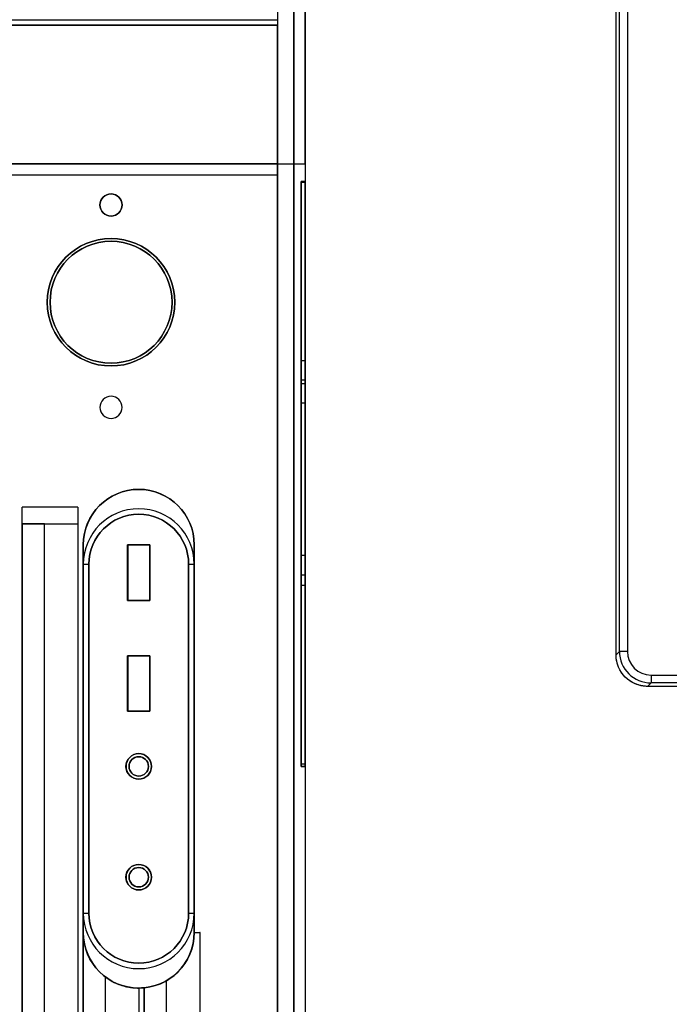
# Model space of a CAD drawing. Header units: centimetres. Extents: x 74448 to 96987, y -37016 to -10817.
# Tile 65 of 174: x 80516 to 80595, y -34729 to -34609. Entities that reach past the tile are written whole.
import ezdxf

# ---------------------------------------------------------------- set-up
doc = ezdxf.new("R2010")
doc.units = ezdxf.units.CM
doc.header["$LTSCALE"] = 0.02
doc.layers.get('0').update_dxf_attribs({"color": 8, "lineweight": 13})
doc.layers.add('INTEGRACJA', color=7, linetype='Continuous')

# ---------------------------------------------------------------- blocks, each defined once
blk = doc.blocks.new('AAT_LCD')
at = {"linetype": 'Continuous'}
for p, q in [((0, 294.39, -1912.28), (0, 1388.94, -1912.28)), ((0, 294.42, -1912.28), (0, 1388.9, -1912.28)), ((2.33, 296.75, -1912.28), (2.33, 1386.57, -1912.28)), ((7.72, 1386.57, -1912.28), (7.72, 296.75, -1912.28)), ((0, 294.42, -1912.28), (2.33, 296.75, -1912.28)), ((7.72, 296.75, -1912.28), (2.33, 296.75, -1912.28)), ((23.89, 280.58, -1912.28), (1830.11, 280.58, -1912.28)), ((23.89, 280.58, -1912.28), (23.89, 275.19, -1912.28)), ((23.89, 275.19, -1912.28), (21.56, 272.86, -1912.28)), ((656.28, 272.86, -1912.28), (21.56, 272.86, -1912.28)), ((1830.11, 275.19, -1912.28), (23.89, 275.19, -1912.28))]:
    blk.add_line(p, q, dxfattribs=at)
for major_axis, ratio, start_param, end_param in [((15.3, 15.3), 0.998133, 2.358058, 3.925127), ((-11.5, -11.5), 0.99628, 5.499651, 7.06672)]:
    blk.add_ellipse((23.95, 296.81, -1912.28), major_axis=major_axis, ratio=ratio, start_param=start_param, end_param=end_param, dxfattribs=at)
at = {"linetype": 'Continuous', "extrusion": (0, 0, -1)}
blk.add_ellipse((21.64, 294.5, -1912.28), major_axis=(-15.33, -15.33), ratio=0.99628, start_param=5.499651, end_param=7.06672, dxfattribs=at)
at = {"linetype": 'Continuous'}
blk.add_open_spline([(21.57, 272.86, -1912.28), (20.65, 272.9, -1912.28), (18.9, 272.96, -1912.28), (15.68, 273.58, -1912.28), (12.16, 274.85, -1912.28), (8.61, 277.02, -1912.28), (5.72, 279.61, -1912.28), (3.39, 282.59, -1912.28), (1.56, 286, -1912.28), (0.54, 289.25, -1912.28), (0.07, 292.09, -1912.28), (0.02, 293.62, -1912.28), (0, 294.39, -1912.28)], degree=3, knots=[0, 0, 0, 0, 0.080883, 0.155568, 0.289951, 0.410328, 0.522645, 0.632252, 0.744377, 0.86467, 0.931998, 1, 1, 1, 1], dxfattribs=at)
blk = doc.blocks.new('AAT_KLIENT_PC')
at = {"extrusion": (0, 1, 0)}
for p, q in [((742.5, 2025, 1845), (742.5, 0, 1845)), ((742.5, 2025, 1845), (742.5, 0, 1845)), ((765, 2025, 1845), (765, 0, 1845)), ((765, 2025, 1845), (765, 0, 1845)), ((765, 2025, 1845), (765, 0, 1845)), ((765, 2025, 1845), (765, 0, 1845)), ((765, 2025), (765, 0)), ((765, 2025), (765, 0)), ((756, 9, 1845), (756, 2016, 1845)), ((756, 9, 1845), (756, 2016, 1845)), ((756, 9), (756, 2016)), ((756, 9), (756, 2016)), ((756, 2016, 9), (756, 9, 9)), ((756, 9), (756, 2016)), ((742.5, 2003.17, 2003.15), (742.5, 1269, 2025)), ((742.5, 2003.17, 2003.15), (742.5, 1269, 2025)), ((765, 1269, 2025), (765, 2003.17, 2003.15)), ((765, 1269, 2025), (765, 2003.17, 2003.15)), ((22.5, 1381.5, 1957.5), (742.5, 1381.5, 1957.5)), ((742.5, 1381.5, 1935), (22.5, 1381.5, 1935)), ((22.5, 1381.5, 1957.5), (742.5, 1381.5, 1957.5)), ((742.5, 1381.5, 1935), (22.5, 1381.5, 1935)), ((742.5, 1381.5, 1957.5), (742.5, 1269, 1957.5)), ((742.5, 1269, 1935), (742.5, 1381.5, 1935)), ((742.5, 1381.5, 1957.5), (742.5, 1381.5, 1935)), ((742.5, 1381.5, 1957.5), (742.5, 1381.5, 1935)), ((742.5, 1381.5, 1957.5), (742.5, 1269, 1957.5)), ((742.5, 1269, 1935), (742.5, 1381.5, 1935)), ((742.5, 1269, 2016), (22.5, 1269, 2016)), ((742.5, 1269, 1935), (22.5, 1269, 1935)), ((742.5, 1269, 2016), (22.5, 1269, 2016)), ((742.5, 1269, 1935), (22.5, 1269, 1935)), ((742.5, 1269, 1957.5), (22.5, 1269, 1957.5)), ((22.5, 1269, 1935), (742.5, 1269, 1935)), ((742.5, 1269, 1957.5), (22.5, 1269, 1957.5)), ((22.5, 1269, 1935), (742.5, 1269, 1935)), ((742.5, 1269, 2016), (742.5, 1269, 1935)), ((742.5, 1269, 2016), (742.5, 1269, 1935)), ((742.5, 1269, 2025), (765, 1269, 2025)), ((742.5, 1269, 2025), (765, 1269, 2025)), ((742.5, 1269, 1957.5), (742.5, 1269, 1935)), ((742.5, 1269, 1957.5), (742.5, 1269, 1935)), ((742.5, 0, 2025), (742.5, 1269, 2025)), ((742.5, 0, 2025), (742.5, 1269, 2025)), ((742.5, 1269, 1935), (742.5, 22.5, 1935)), ((742.5, 1269, 1935), (742.5, 22.5, 1935)), ((765, 1269, 2025), (765, 0, 2025)), ((765, 1269, 2025), (765, 0, 2025)), ((22.5, 1260, 2025), (742.5, 1260, 2025)), ((22.5, 1260, 2025), (742.5, 1260, 2025)), ((742.5, 22.5, 2025), (742.5, 1260, 2025)), ((742.5, 22.5, 2025), (742.5, 1260, 2025)), ((761.84, 1254.46, 922.79), (765, 1254.46, 922.79)), ((761.84, 1254.46, 922.79), (761.84, 1090.58, 976.42)), ((761.84, 1254.46, 922.79), (765, 1254.46, 922.79)), ((761.84, 1254.46, 922.51), (765, 1254.46, 922.51)), ((765, 1254.46, 1397.41), (761.84, 1254.46, 1397.41)), ((761.84, 1254.46, 922.51), (761.84, 1254.46, 1397.41)), ((761.84, 1254.46, 922.51), (765, 1254.46, 922.51)), ((761.84, 1254.46, 922.51), (765, 1254.46, 922.51)), ((761.84, 779.56, 447.61), (761.84, 1254.46, 447.61)), ((761.84, 1254.46, 447.61), (761.84, 1254.46, 922.51)), ((761.84, 1254.46, 922.51), (761.84, 1254.46, 1397.41)), ((761.84, 1254.46, 1397.41), (761.84, 779.56, 1397.41)), ((761.84, 1254.46, 922.79), (761.84, 1090.58, 976.42)), ((761.84, 1254.46, 922.51), (765, 1254.46, 922.51)), ((761.84, 1254.46, 447.61), (761.84, 1254.46, 922.51)), ((765, 1254.46, 447.61), (761.84, 1254.46, 447.61)), ((761.84, 1254.46, 1397.41), (761.84, 779.56, 1397.41)), ((765, 1254.46, 1397.41), (761.84, 1254.46, 1397.41)), ((765, 1254.46, 447.61), (761.84, 1254.46, 447.61)), ((761.84, 779.56, 447.61), (761.84, 1254.46, 447.61)), ((761.84, 1253.9, 938.8), (761.84, 926.71, 1045.87)), ((765, 1253.9, 938.8), (761.84, 1253.9, 938.8)), ((765, 1253.9, 938.8), (761.84, 1253.9, 938.8)), ((761.84, 1253.9, 938.8), (761.84, 926.71, 1045.87)), ((765, 1254.46, 922.79), (765, 1090.58, 976.42)), ((765, 1254.46, 922.79), (765, 1090.58, 976.42)), ((765, 1254.46, 1397.41), (765, 1254.46, 922.51)), ((765, 1254.46, 922.51), (765, 1254.46, 447.61)), ((765, 779.56, 1397.41), (765, 1254.46, 1397.41)), ((765, 1254.46, 447.61), (765, 779.56, 447.61)), ((765, 779.56, 1397.41), (765, 1254.46, 1397.41)), ((765, 1254.46, 1397.41), (765, 1254.46, 922.51)), ((765, 1254.46, 922.51), (765, 1254.46, 447.61)), ((765, 1254.46, 447.61), (765, 779.56, 447.61)), ((765, 926.71, 1045.87), (765, 1253.9, 938.8)), ((765, 926.71, 1045.87), (765, 1253.9, 938.8)), ((761.84, 1109.31, 839.13), (761.84, 781.56, 946.38)), ((761.84, 1109.31, 839.13), (765, 1109.31, 839.13)), ((761.84, 1109.31, 839.13), (765, 1109.31, 839.13)), ((761.84, 1109.31, 839.13), (761.84, 1109.31, 728.32)), ((761.84, 1109.31, 728.32), (765, 1109.31, 728.32)), ((761.84, 1109.31, 728.32), (765, 1109.31, 728.32)), ((761.84, 1109.31, 728.32), (761.84, 935.18, 785.3)), ((761.84, 1109.31, 728.32), (761.84, 935.18, 785.3)), ((761.84, 1109.31, 839.13), (761.84, 1109.31, 728.32)), ((761.84, 1109.31, 839.13), (761.84, 781.56, 946.38)), ((765, 781.56, 946.38), (765, 1109.31, 839.13)), ((765, 1109.31, 839.13), (765, 1109.31, 728.32)), ((765, 1109.31, 728.32), (765, 935.18, 785.3)), ((765, 781.56, 946.38), (765, 1109.31, 839.13)), ((765, 1109.31, 839.13), (765, 1109.31, 728.32)), ((765, 1109.31, 728.32), (765, 935.18, 785.3)), ((761.84, 1093.48, 749.33), (765, 1093.48, 749.33)), ((761.84, 1093.48, 749.33), (761.84, 1093.48, 828.48)), ((761.84, 1093.48, 828.48), (765, 1093.48, 828.48)), ((761.84, 1093.48, 828.48), (765, 1093.48, 828.48)), ((761.84, 1093.48, 828.48), (761.84, 951.01, 875.1)), ((761.84, 951.01, 795.95), (761.84, 1093.48, 749.33)), ((761.84, 1093.48, 749.33), (765, 1093.48, 749.33)), ((761.84, 1093.48, 828.48), (761.84, 951.01, 875.1)), ((761.84, 1093.48, 749.33), (761.84, 1093.48, 828.48)), ((761.84, 951.01, 795.95), (761.84, 1093.48, 749.33)), ((761.84, 1090.58, 976.42), (765, 1090.58, 976.42)), ((761.84, 1090.58, 976.42), (761.84, 1090.58, 881.44)), ((761.84, 1090.58, 881.44), (765, 1090.58, 881.44)), ((761.84, 1090.58, 881.44), (765, 1090.58, 881.44)), ((761.84, 1090.58, 881.44), (761.84, 926.71, 935.06)), ((761.84, 1090.58, 976.42), (765, 1090.58, 976.42)), ((761.84, 1090.58, 881.44), (761.84, 926.71, 935.06)), ((761.84, 1090.58, 976.42), (761.84, 1090.58, 881.44)), ((765, 1093.48, 749.33), (765, 1093.48, 828.48)), ((765, 1093.48, 828.48), (765, 951.01, 875.1)), ((765, 951.01, 795.95), (765, 1093.48, 749.33)), ((765, 951.01, 795.95), (765, 1093.48, 749.33)), ((765, 1093.48, 749.33), (765, 1093.48, 828.48)), ((765, 1093.48, 828.48), (765, 951.01, 875.1)), ((765, 1090.58, 976.42), (765, 1090.58, 881.44)), ((765, 1090.58, 881.44), (765, 926.71, 935.06)), ((765, 1090.58, 976.42), (765, 1090.58, 881.44)), ((765, 1090.58, 881.44), (765, 926.71, 935.06)), ((761.84, 1074.75, 981.6), (765, 1074.75, 981.6)), ((761.84, 1074.75, 981.6), (761.84, 926.71, 1030.04)), ((761.84, 1074.75, 902.45), (761.84, 926.71, 950.89)), ((761.84, 1074.75, 902.45), (765, 1074.75, 902.45)), ((761.84, 1074.75, 902.45), (765, 1074.75, 902.45)), ((761.84, 1074.75, 981.6), (761.84, 1074.75, 902.45)), ((761.84, 1074.75, 981.6), (765, 1074.75, 981.6)), ((761.84, 1074.75, 981.6), (761.84, 926.71, 1030.04)), ((761.84, 1074.75, 981.6), (761.84, 1074.75, 902.45)), ((761.84, 1074.75, 902.45), (761.84, 926.71, 950.89)), ((765, 926.71, 950.89), (765, 1074.75, 902.45)), ((765, 1074.75, 902.45), (765, 1074.75, 981.6)), ((765, 1074.75, 981.6), (765, 926.71, 1030.04)), ((765, 1074.75, 981.6), (765, 926.71, 1030.04)), ((765, 926.71, 950.89), (765, 1074.75, 902.45)), ((765, 1074.75, 902.45), (765, 1074.75, 981.6)), ((580.5, 990, 2025), (535.5, 990, 2025)), ((580.5, 990, 2025), (535.5, 990, 2025)), ((535.5, 90, 2025), (535.5, 990, 2025)), ((535.5, 90, 2025), (535.5, 990, 2025)), ((580.5, 990, 2025), (580.5, 90, 2025)), ((580.5, 990, 2025), (580.5, 90, 2025)), ((535.5, 976.5, 2011.5), (580.82, 976.5, 2011.5)), ((535.5, 976.5, 2011.5), (580.82, 976.5, 2011.5)), ((535.5, 976.5, 2011.5), (535.5, 976.5, 1935)), ((553.5, 976.5, 1935), (535.5, 976.5, 1935)), ((553.5, 976.5, 1935), (535.5, 976.5, 1935)), ((535.5, 976.5, 2011.5), (535.5, 976.5, 1935)), ((535.5, 976.5, 1935), (535.5, 112.5, 1935)), ((535.5, 976.5, 1935), (535.5, 112.5, 1935)), ((553.5, 112.5, 1935), (553.5, 976.5, 1935)), ((553.5, 112.5, 1935), (553.5, 976.5, 1935)), ((585, 959.56, 1935), (585, 959.56, 2025)), ((585, 959.56, 1935), (585, 959.56, 2025)), ((585, 644.56, 1980), (585, 959.56, 1980)), ((585, 959.56, 1957.5), (585, 959.56, 1980)), ((585, 644.56, 1957.5), (585, 959.56, 1957.5)), ((585, 959.56, 1957.5), (585, 959.56, 1980)), ((585, 644.56, 1980), (585, 959.56, 1980)), ((585, 644.56, 1957.5), (585, 959.56, 1957.5)), ((585, 90, 2025), (585, 959.56, 2025)), ((585, 959.56, 1935), (585, 112.5, 1935)), ((585, 959.56, 1935), (585, 112.5, 1935)), ((585, 90, 2025), (585, 959.56, 2025)), ((585.01, 644.56, 1980), (585.01, 959.56, 1980)), ((585.01, 959.56, 1957.5), (585.01, 959.56, 1980)), ((585.01, 644.56, 1957.5), (585.01, 959.56, 1957.5)), ((585.01, 959.56, 1957.5), (585.01, 959.56, 1980)), ((585.01, 644.56, 1980), (585.01, 959.56, 1980)), ((585.01, 644.56, 1957.5), (585.01, 959.56, 1957.5)), ((585.01, 943.81, 2025), (585.01, 959.56, 2025)), ((585.01, 943.81, 2025), (585.01, 959.56, 2025)), ((585.01, 959.56, 1980), (585.01, 959.56, 2025)), ((585.01, 644.56, 1980), (585.01, 959.56, 1980)), ((585.01, 959.56, 1980), (585.01, 959.56, 2025)), ((585.01, 644.56, 1980), (585.01, 959.56, 1980)), ((639, 959.42, 1957.5), (621, 959.42, 1957.5)), ((621, 959.42, 1980), (639, 959.42, 1980)), ((621, 959.42, 1980), (621, 959.42, 1957.5)), ((621, 959.42, 1957.5), (621, 914.42, 1957.5)), ((621, 959.42, 1980), (621, 959.42, 1957.5)), ((621, 914.42, 1980), (621, 959.42, 1980)), ((621, 959.42, 1980), (639, 959.42, 1980)), ((621, 914.42, 1980), (621, 959.42, 1980)), ((639, 959.42, 1957.5), (621, 959.42, 1957.5)), ((621, 959.42, 1957.5), (621, 914.42, 1957.5)), ((639.02, 959.42, 1957.5), (621.02, 959.42, 1957.5)), ((621.02, 959.42, 1980), (639.02, 959.42, 1980)), ((621.02, 959.42, 1980), (621.02, 959.42, 1957.5)), ((621.02, 959.42, 1957.5), (621.02, 914.42, 1957.5)), ((621.02, 959.42, 1980), (621.02, 959.42, 1957.5)), ((621.02, 914.42, 1980), (621.02, 959.42, 1980)), ((621.02, 959.42, 1980), (639.02, 959.42, 1980)), ((621.02, 914.42, 1980), (621.02, 959.42, 1980)), ((639.02, 959.42, 1957.5), (621.02, 959.42, 1957.5)), ((621.02, 959.42, 1957.5), (621.02, 914.42, 1957.5)), ((639, 914.42, 1957.5), (639, 959.42, 1957.5)), ((639, 959.42, 1980), (639, 914.42, 1980)), ((639, 959.42, 1980), (639, 959.42, 1957.5)), ((639, 959.42, 1980), (639, 959.42, 1957.5)), ((639, 959.42, 1980), (639, 914.42, 1980)), ((639, 914.42, 1957.5), (639, 959.42, 1957.5)), ((639.02, 914.42, 1957.5), (639.02, 959.42, 1957.5)), ((639.02, 959.42, 1980), (639.02, 914.42, 1980)), ((639.02, 959.42, 1980), (639.02, 959.42, 1957.5)), ((639.02, 959.42, 1980), (639.02, 959.42, 1957.5)), ((639.02, 959.42, 1980), (639.02, 914.42, 1980)), ((639.02, 914.42, 1957.5), (639.02, 959.42, 1957.5)), ((675, 959.56, 2025), (675, 644.56, 2025)), ((675, 644.56, 1935), (675, 959.56, 1935)), ((675, 959.56, 2025), (675, 644.56, 2025)), ((675, 959.56, 2025), (675, 959.56, 1935)), ((675, 644.56, 1935), (675, 959.56, 1935)), ((675, 959.56, 2025), (675, 959.56, 1935)), ((675, 959.56, 1957.5), (675, 959.56, 1980)), ((675, 959.56, 1980), (675, 644.56, 1980)), ((675, 959.56, 1957.5), (675, 644.56, 1957.5)), ((675, 959.56, 1957.5), (675, 959.56, 1980)), ((675, 959.56, 1980), (675, 644.56, 1980)), ((675, 959.56, 1957.5), (675, 644.56, 1957.5)), ((675.01, 959.56, 1957.5), (675.01, 959.56, 1980)), ((675.01, 959.56, 1980), (675.01, 644.56, 1980)), ((675.01, 959.56, 1957.5), (675.01, 644.56, 1957.5)), ((675.01, 959.56, 1957.5), (675.01, 959.56, 1980)), ((675.01, 959.56, 1980), (675.01, 644.56, 1980)), ((675.01, 959.56, 1957.5), (675.01, 644.56, 1957.5)), ((675.01, 959.56, 2025), (675.01, 943.81, 2025)), ((675.01, 959.56, 1980), (675.01, 959.56, 2025)), ((675.01, 959.56, 2025), (675.01, 943.81, 2025)), ((675.01, 959.56, 1980), (675.01, 644.56, 1980)), ((675.01, 959.56, 1980), (675.01, 959.56, 2025)), ((675.01, 959.56, 1980), (675.01, 644.56, 1980)), ((675.01, 644.56, 2025), (675.01, 959.56, 2025)), ((675.01, 959.56, 1980), (675.01, 959.56, 2025)), ((675.01, 959.56, 1980), (675.01, 644.56, 1980)), ((585.01, 943.81, 2025), (589.51, 943.81, 2020.5)), ((585.01, 943.81, 2025), (589.51, 943.81, 2020.5)), ((585.01, 660.31, 2025), (585.01, 943.81, 2025)), ((585.01, 660.31, 2025), (585.01, 943.81, 2025)), ((589.51, 660.31, 2020.5), (589.51, 943.81, 2020.5)), ((589.51, 943.81, 1980), (589.51, 943.81, 2020.5)), ((589.51, 660.31, 2020.5), (589.51, 943.81, 2020.5)), ((589.51, 943.81, 1980), (589.51, 660.31, 1980)), ((589.51, 943.81, 1980), (589.51, 943.81, 2020.5)), ((589.51, 943.81, 1980), (589.51, 660.31, 1980)), ((670.51, 943.81, 2020.5), (675.01, 943.81, 2025)), ((670.51, 943.81, 2020.5), (675.01, 943.81, 2025)), ((670.51, 943.81, 2020.5), (670.51, 660.31, 2020.5)), ((670.51, 943.81, 2020.5), (670.51, 660.31, 2020.5)), ((670.51, 943.81, 1980), (670.51, 943.81, 2020.5)), ((670.51, 660.31, 1980), (670.51, 943.81, 1980)), ((670.51, 943.81, 1980), (670.51, 943.81, 2020.5)), ((670.51, 660.31, 1980), (670.51, 943.81, 1980)), ((675.01, 943.81, 2025), (675.01, 660.31, 2025)), ((675.01, 943.81, 2025), (675.01, 660.31, 2025)), ((761.84, 951.01, 875.1), (765, 951.01, 875.1)), ((761.84, 951.01, 875.1), (765, 951.01, 875.1)), ((761.84, 951.01, 875.1), (761.84, 951.01, 795.95)), ((761.84, 951.01, 795.95), (765, 951.01, 795.95)), ((761.84, 951.01, 795.95), (765, 951.01, 795.95)), ((761.84, 951.01, 875.1), (761.84, 951.01, 795.95)), ((765, 951.01, 875.1), (765, 951.01, 795.95)), ((765, 951.01, 875.1), (765, 951.01, 795.95)), ((761.84, 935.18, 785.3), (765, 935.18, 785.3)), ((761.84, 935.18, 880.28), (761.84, 935.18, 785.3)), ((761.84, 935.18, 880.28), (765, 935.18, 880.28)), ((761.84, 935.18, 880.28), (765, 935.18, 880.28)), ((761.84, 935.18, 880.28), (761.84, 781.56, 930.55)), ((761.84, 935.18, 785.3), (765, 935.18, 785.3)), ((761.84, 935.18, 880.28), (761.84, 781.56, 930.55)), ((761.84, 935.18, 880.28), (761.84, 935.18, 785.3)), ((765, 935.18, 785.3), (765, 935.18, 880.28)), ((765, 935.18, 880.28), (765, 781.56, 930.55)), ((765, 935.18, 785.3), (765, 935.18, 880.28)), ((765, 935.18, 880.28), (765, 781.56, 930.55)), ((761.84, 926.71, 1030.04), (765, 926.71, 1030.04)), ((761.84, 926.71, 1030.04), (765, 926.71, 1030.04)), ((761.84, 926.71, 1045.87), (761.84, 926.71, 1030.04)), ((761.84, 926.71, 1045.87), (765, 926.71, 1045.87)), ((761.84, 926.71, 1045.87), (765, 926.71, 1045.87)), ((761.84, 926.71, 935.06), (765, 926.71, 935.06)), ((761.84, 926.71, 935.06), (765, 926.71, 935.06)), ((761.84, 926.71, 950.89), (761.84, 926.71, 935.06)), ((761.84, 926.71, 950.89), (765, 926.71, 950.89)), ((761.84, 926.71, 950.89), (765, 926.71, 950.89)), ((761.84, 926.71, 1045.87), (761.84, 926.71, 1030.04)), ((761.84, 926.71, 950.89), (761.84, 926.71, 935.06)), ((765, 926.71, 935.06), (765, 926.71, 950.89)), ((765, 926.71, 1030.04), (765, 926.71, 1045.87)), ((765, 926.71, 1030.04), (765, 926.71, 1045.87)), ((765, 926.71, 935.06), (765, 926.71, 950.89)), ((621, 914.42, 1957.5), (639, 914.42, 1957.5)), ((621, 914.42, 1980), (621, 914.42, 1957.5)), ((639, 914.42, 1980), (621, 914.42, 1980)), ((621, 914.42, 1980), (621, 914.42, 1957.5)), ((639, 914.42, 1980), (621, 914.42, 1980)), ((621, 914.42, 1957.5), (639, 914.42, 1957.5)), ((621.02, 914.42, 1957.5), (639.02, 914.42, 1957.5)), ((621.02, 914.42, 1980), (621.02, 914.42, 1957.5)), ((639.02, 914.42, 1980), (621.02, 914.42, 1980)), ((621.02, 914.42, 1980), (621.02, 914.42, 1957.5)), ((639.02, 914.42, 1980), (621.02, 914.42, 1980)), ((621.02, 914.42, 1957.5), (639.02, 914.42, 1957.5)), ((639, 914.42, 1980), (639, 914.42, 1957.5)), ((639, 914.42, 1980), (639, 914.42, 1957.5)), ((639.02, 914.42, 1980), (639.02, 914.42, 1957.5)), ((639.02, 914.42, 1980), (639.02, 914.42, 1957.5)), ((639, 869.42, 1957.5), (621, 869.42, 1957.5)), ((621, 869.42, 1980), (639, 869.42, 1980)), ((621, 869.42, 1980), (621, 869.42, 1957.5)), ((621, 869.42, 1957.5), (621, 824.42, 1957.5)), ((621, 869.42, 1980), (621, 869.42, 1957.5)), ((621, 824.42, 1980), (621, 869.42, 1980)), ((621, 869.42, 1980), (639, 869.42, 1980)), ((621, 824.42, 1980), (621, 869.42, 1980)), ((639, 869.42, 1957.5), (621, 869.42, 1957.5)), ((621, 869.42, 1957.5), (621, 824.42, 1957.5)), ((639.02, 869.42, 1957.5), (621.02, 869.42, 1957.5)), ((621.02, 869.42, 1980), (639.02, 869.42, 1980)), ((621.02, 869.42, 1980), (621.02, 869.42, 1957.5)), ((621.02, 869.42, 1957.5), (621.02, 824.42, 1957.5)), ((621.02, 869.42, 1980), (621.02, 869.42, 1957.5)), ((621.02, 824.42, 1980), (621.02, 869.42, 1980)), ((621.02, 869.42, 1980), (639.02, 869.42, 1980)), ((621.02, 824.42, 1980), (621.02, 869.42, 1980)), ((639.02, 869.42, 1957.5), (621.02, 869.42, 1957.5)), ((621.02, 869.42, 1957.5), (621.02, 824.42, 1957.5)), ((639, 824.42, 1957.5), (639, 869.42, 1957.5)), ((639, 869.42, 1980), (639, 824.42, 1980)), ((639, 869.42, 1980), (639, 869.42, 1957.5)), ((639, 869.42, 1980), (639, 869.42, 1957.5)), ((639, 869.42, 1980), (639, 824.42, 1980)), ((639, 824.42, 1957.5), (639, 869.42, 1957.5)), ((639.02, 824.42, 1957.5), (639.02, 869.42, 1957.5)), ((639.02, 869.42, 1980), (639.02, 824.42, 1980)), ((639.02, 869.42, 1980), (639.02, 869.42, 1957.5)), ((639.02, 869.42, 1980), (639.02, 869.42, 1957.5)), ((639.02, 869.42, 1980), (639.02, 824.42, 1980)), ((639.02, 824.42, 1957.5), (639.02, 869.42, 1957.5)), ((621, 824.42, 1957.5), (639, 824.42, 1957.5)), ((621, 824.42, 1980), (621, 824.42, 1957.5)), ((639, 824.42, 1980), (621, 824.42, 1980)), ((621, 824.42, 1980), (621, 824.42, 1957.5)), ((639, 824.42, 1980), (621, 824.42, 1980)), ((621, 824.42, 1957.5), (639, 824.42, 1957.5)), ((621.02, 824.42, 1957.5), (639.02, 824.42, 1957.5)), ((621.02, 824.42, 1980), (621.02, 824.42, 1957.5)), ((639.02, 824.42, 1980), (621.02, 824.42, 1980)), ((621.02, 824.42, 1980), (621.02, 824.42, 1957.5)), ((639.02, 824.42, 1980), (621.02, 824.42, 1980)), ((621.02, 824.42, 1957.5), (639.02, 824.42, 1957.5)), ((639, 824.42, 1980), (639, 824.42, 1957.5)), ((639, 824.42, 1980), (639, 824.42, 1957.5)), ((639.02, 824.42, 1980), (639.02, 824.42, 1957.5)), ((639.02, 824.42, 1980), (639.02, 824.42, 1957.5)), ((761.84, 781.56, 930.55), (765, 781.56, 930.55)), ((761.84, 781.56, 930.55), (765, 781.56, 930.55)), ((761.84, 781.56, 946.38), (761.84, 781.56, 930.55)), ((761.84, 781.56, 946.38), (765, 781.56, 946.38)), ((761.84, 781.56, 946.38), (765, 781.56, 946.38)), ((761.84, 781.56, 946.38), (761.84, 781.56, 930.55)), ((761.84, 779.56, 922.51), (765, 779.56, 922.51)), ((765, 779.56, 447.61), (761.84, 779.56, 447.61)), ((761.84, 779.56, 922.51), (761.84, 779.56, 447.61)), ((761.84, 779.56, 922.51), (765, 779.56, 922.51)), ((761.84, 779.56, 922.51), (765, 779.56, 922.51)), ((761.84, 779.56, 922.51), (761.84, 779.56, 447.61)), ((761.84, 779.56, 1397.41), (761.84, 779.56, 922.51)), ((765, 779.56, 1397.41), (761.84, 779.56, 1397.41)), ((761.84, 779.56, 922.51), (765, 779.56, 922.51)), ((761.84, 779.56, 1397.41), (761.84, 779.56, 922.51)), ((765, 779.56, 1397.41), (761.84, 779.56, 1397.41)), ((765, 779.56, 447.61), (761.84, 779.56, 447.61)), ((765, 781.56, 930.55), (765, 781.56, 946.38)), ((765, 781.56, 930.55), (765, 781.56, 946.38)), ((765, 779.56, 447.61), (765, 779.56, 922.51)), ((765, 779.56, 922.51), (765, 779.56, 1397.41)), ((765, 779.56, 922.51), (765, 779.56, 1397.41)), ((765, 779.56, 447.61), (765, 779.56, 922.51)), ((585.01, 660.31, 2025), (589.51, 660.31, 2020.5)), ((585.01, 660.31, 2025), (589.51, 660.31, 2020.5)), ((585.01, 644.56, 2025), (585.01, 660.31, 2025)), ((585.01, 644.56, 2025), (585.01, 660.31, 2025)), ((589.51, 660.31, 1980), (589.51, 660.31, 2020.5)), ((589.51, 660.31, 1980), (589.51, 660.31, 2020.5)), ((670.51, 660.31, 2020.5), (675.01, 660.31, 2025)), ((670.51, 660.31, 2020.5), (675.01, 660.31, 2025)), ((670.51, 660.31, 1980), (670.51, 660.31, 2020.5)), ((670.51, 660.31, 1980), (670.51, 660.31, 2020.5)), ((675.01, 660.31, 2025), (675.01, 644.56, 2025)), ((675.01, 660.31, 2025), (675.01, 644.56, 2025)), ((585, 644.56, 1957.5), (585, 644.56, 1980)), ((585, 644.56, 1957.5), (585, 644.56, 1980)), ((585.01, 644.56, 1957.5), (585.01, 644.56, 1980)), ((585.01, 644.56, 1957.5), (585.01, 644.56, 1980)), ((585.01, 644.56, 1980), (585.01, 644.56, 2025)), ((585.01, 644.56, 1980), (585.01, 644.56, 2025)), ((675, 644.56, 2025), (679.5, 644.56, 2025)), ((675, 644.56, 1979.76), (675, 644.56, 2025)), ((675, 644.56, 2025), (679.5, 644.56, 2025)), ((675, 644.56, 1935), (675, 644.56, 1979.76)), ((675, 644.56, 1935), (675, 644.56, 1979.76)), ((675, 644.56, 1979.76), (675, 644.56, 2025)), ((675, 644.56, 1957.5), (675, 644.56, 1980)), ((675, 644.56, 1957.5), (675, 644.56, 1980)), ((675.01, 644.56, 1957.5), (675.01, 644.56, 1980)), ((675.01, 644.56, 1957.5), (675.01, 644.56, 1980)), ((675.01, 644.56, 1980), (675.01, 644.56, 2025)), ((675.01, 644.56, 1980), (675.01, 644.56, 2025)), ((675.01, 644.56, 1980), (675.01, 644.56, 2025)), ((679.5, 644.56, 2025), (679.5, 90, 2025)), ((679.5, 644.56, 2025), (679.5, 90, 2025)), ((603, 112.5, 1935), (603, 608.56, 1935)), ((603, 112.5, 1935), (603, 608.56, 1935)), ((634.5, 599.78, 2025), (634.5, 599.78, 1935)), ((634.5, 599.78, 2025), (634.5, 599.78, 1935)), ((634.5, 90, 2025), (634.5, 599.78, 2025)), ((634.5, 90, 2025), (634.5, 599.78, 2025)), ((634.5, 599.78, 1935), (634.5, 112.5, 1935)), ((634.5, 599.78, 1935), (634.5, 112.5, 1935)), ((652.5, 112.5, 1935), (652.5, 605.59, 1935)), ((652.5, 112.5, 1935), (652.5, 605.59, 1935)), ((630, 599.56, 2025), (630, 90, 2025)), ((630, 599.56, 2025), (630, 90, 2025))]:
    blk.add_line(p, q, dxfattribs=at)
for p, q in [((22.5, 1386, 1935), (742.5, 1386, 1935)), ((742.5, 1386, 1935), (742.5, 1273.5, 1935)), ((22.5, 1269, 1935), (742.5, 1269, 1935))]:
    blk.add_line(p, q)
at = {"extrusion": (0, 0, -1)}
for centre, radius in [((-607.5, 1235.54, -2025), 9), ((-607.5, 1235.54, -2016), 9), ((-607.5, 1235.54, -2025), 9), ((-607.5, 1235.54, -2016), 9), ((-607.5, 1235.54, -2016), 9), ((-607.5, 1235.54, -2016), 9), ((-607.5, 1156.5, -2025), 51.75), ((-607.5, 1156.5, -2025), 51.75), ((-607.5, 1156.5, -2002.5), 49.5), ((-607.5, 1156.5, -2002.5), 49.5), ((-607.5, 1071.12, -2025), 9), ((-607.5, 1071.12, -2016), 9), ((-607.5, 1071.12, -2025), 9), ((-607.5, 1071.12, -2016), 9), ((-630, 779.56, -1980), 10.35), ((-630, 779.56, -1980), 10.35), ((-630, 779.56, -1894.5), 10.35), ((-630, 779.56, -1894.5), 10.35), ((-630.01, 779.56, -1980), 10.35), ((-630.01, 779.56, -1980), 10.35), ((-630, 779.56, -1984.5), 7.88), ((-630, 779.56, -1984.5), 7.88), ((-630, 689.56, -1980), 10.35), ((-630, 689.56, -1980), 10.35), ((-630, 689.56, -1894.5), 10.35), ((-630, 689.56, -1894.5), 10.35), ((-630.01, 689.56, -1980), 10.35), ((-630.01, 689.56, -1980), 10.35), ((-630, 689.56, -1984.5), 7.88), ((-630, 689.56, -1984.5), 7.88)]:
    blk.add_circle(centre, radius, dxfattribs=at)
for centre, radius in [((607.5, 1235.54, 2025), 9), ((607.5, 1235.54, 2025), 9), ((607.5, 1156.5, 1935), 51.75), ((607.5, 1156.5, 1935), 51.75), ((607.5, 1156.5, 2025), 49.5), ((607.5, 1156.5, 2025), 49.5), ((630, 779.56, 1957.5), 10.35), ((630, 779.56, 1957.5), 10.35), ((630, 779.56, 1984.5), 10.35), ((630, 779.56, 1984.5), 10.35), ((630.01, 779.56, 1957.5), 10.35), ((630.01, 779.56, 1957.5), 10.35), ((630, 779.56, 1894.5), 7.88), ((630, 779.56, 1894.5), 7.88), ((630, 689.56, 1957.5), 10.35), ((630, 689.56, 1957.5), 10.35), ((630, 689.56, 1984.5), 10.35), ((630, 689.56, 1984.5), 10.35), ((630.01, 689.56, 1957.5), 10.35), ((630.01, 689.56, 1957.5), 10.35), ((630, 689.56, 1894.5), 7.88), ((630, 689.56, 1894.5), 7.88)]:
    blk.add_circle(centre, radius)
at = {"extrusion": (-1, 0, 0)}
for centre, radius, start, end in [((-1260, 2016, -742.5), 9, 90, 180), ((-1260, 2016, -742.5), 9, 90, 180), ((-990, 2011.5, -535.5), 13.5, 0, 90), ((-990, 2011.5, -535.5), 13.5, 0, 90)]:
    blk.add_arc(centre, radius, start, end, dxfattribs=at)
at = {"extrusion": (1, 0, 3.06162e-16)}
for centre, start, end in [((1017.01, 922.51, 761.84), 0, 0.06787), ((1017.01, 922.51, 761.84), 180, 0), ((1017.01, 922.51, 761.84), 180, 0), ((1017.01, 922.51, 761.84), 0, 0.06787), ((1017.01, 922.51, 761.84), 3.93487, 180), ((1017.01, 922.51, 761.84), 3.93487, 180), ((1017.01, 922.51, 765), 180, 0), ((1017.01, 922.51, 765), 0, 0.06787), ((1017.01, 922.51, 765), 0, 0.06787), ((1017.01, 922.51, 765), 180, 0), ((1017.01, 922.51, 765), 3.93487, 180), ((1017.01, 922.51, 765), 3.93487, 180)]:
    blk.add_arc(centre, 237.45, start, end, dxfattribs=at)
at = {"extrusion": (0, 0, -1)}
for centre, radius, start, end in [((-630, 959.56, -2025), 45, 0, 180), ((-630, 959.56, -2025), 45, 0, 180), ((-630, 959.56, -1980), 45, 0, 180), ((-630, 959.56, -1957.5), 45, 0, 180), ((-630, 959.56, -1980), 45, 0, 180), ((-630, 959.56, -1957.5), 45, 0, 180), ((-630.01, 959.56, -1980), 45, 0, 180), ((-630.01, 959.56, -1957.5), 45, 0, 180), ((-630.01, 959.56, -1980), 45, 0, 180), ((-630.01, 959.56, -1957.5), 45, 0, 180), ((-630.01, 959.56, -2025), 45, 0, 180), ((-630.01, 959.56, -2025), 45, 0, 180), ((-630.01, 943.81, -2020.5), 40.5, 0, 180), ((-630.01, 943.81, -2020.5), 40.5, 0, 180), ((-630.01, 660.31, -2020.5), 40.5, 180, 0), ((-630.01, 660.31, -2020.5), 40.5, 180, 0), ((-630, 644.56, -1980), 45, 180, 0), ((-630, 644.56, -1957.5), 45, 180, 0), ((-630, 644.56, -1980), 45, 180, 0), ((-630, 644.56, -1957.5), 45, 180, 0), ((-630.01, 644.56, -1980), 45, 180, 0), ((-630.01, 644.56, -1957.5), 45, 180, 0), ((-630.01, 644.56, -1980), 45, 180, 0), ((-630.01, 644.56, -1957.5), 45, 180, 0), ((-630.01, 644.56, -2025), 45, 180, 0), ((-630.01, 644.56, -2025), 45, 180, 0), ((-630, 644.56, -2025), 45, 264.26083, 270), ((-630, 644.56, -2025), 45, 264.26083, 270)]:
    blk.add_arc(centre, radius, start, end, dxfattribs=at)
for centre, radius, start, end in [((630, 959.56, 1935), 45, 0, 180), ((630, 959.56, 1935), 45, 0, 180), ((630.01, 959.56, 1980), 45, 0, 180), ((630.01, 959.56, 1980), 45, 0, 180), ((630.01, 943.81, 2025), 45, 0, 180), ((630.01, 943.81, 2025), 45, 0, 180), ((630.01, 943.81, 1980), 40.5, 0, 180), ((630.01, 943.81, 1980), 40.5, 0, 180), ((630.01, 660.31, 2025), 45, 180, 0), ((630.01, 660.31, 2025), 45, 180, 0), ((630.01, 660.31, 1980), 40.5, 180, 0), ((630.01, 660.31, 1980), 40.5, 180, 0), ((630.01, 644.56, 1980), 45, 180, 0), ((630.01, 644.56, 1980), 45, 180, 0), ((630, 644.56, 1935), 45, 300, 0), ((630, 644.56, 1935), 45, 300, 0), ((630, 644.56, 1935), 45, 233.1301, 275.73917), ((630, 644.56, 1935), 45, 233.1301, 275.73917)]:
    blk.add_arc(centre, radius, start, end)
at = {"extrusion": (0, -1, 0)}
for centre, start, end in [((449.81, 2015.16, -976.5), 322.29499, 358.40061), ((449.81, 2015.16, -976.5), 322.29499, 358.40061), ((548.81, 2015.16, -644.56), 344.33188, 4.30652), ((548.81, 2015.16, -644.56), 344.33188, 4.30652)]:
    blk.add_arc(centre, 131.06, start, end, dxfattribs=at)
for points, knots in [([(652.5, 605.59, 1935), (653.52, 606.18, 1936.33), (654.53, 606.81, 1937.68), (657.63, 608.95, 1942.03), (659.64, 610.6, 1945.1), (663.31, 614.19, 1951.28), (664.98, 616.13, 1954.38), (667.94, 620.23, 1960.42), (669.23, 622.38, 1963.35), (670.96, 625.88, 1967.64), (671.57, 627.26, 1969.24), (672.68, 630.22, 1972.32), (673.18, 631.79, 1973.81), (674.03, 635.1, 1976.44), (674.37, 636.83, 1977.58), (674.86, 640.51, 1979.24), (675, 642.46, 1979.76), (675, 644.56, 1979.76)], [1.325392, 1.325392, 1.325392, 1.325392, 2.463635, 2.463635, 4.92727, 4.92727, 7.390904, 7.390904, 9.854539, 9.854539, 11.256719, 11.256719, 12.658898, 12.658898, 14.061078, 14.061078, 15.463257, 15.463257, 15.463257, 15.463257]), ([(652.5, 605.59, 1935), (653.52, 606.18, 1936.33), (654.53, 606.81, 1937.68), (657.63, 608.95, 1942.03), (659.64, 610.6, 1945.1), (663.31, 614.19, 1951.28), (664.98, 616.13, 1954.38), (667.94, 620.23, 1960.42), (669.23, 622.38, 1963.35), (670.96, 625.88, 1967.64), (671.57, 627.26, 1969.24), (672.68, 630.22, 1972.32), (673.18, 631.79, 1973.81), (674.03, 635.1, 1976.44), (674.37, 636.83, 1977.58), (674.86, 640.51, 1979.24), (675, 642.46, 1979.76), (675, 644.56, 1979.76)], [1.325392, 1.325392, 1.325392, 1.325392, 2.463635, 2.463635, 4.92727, 4.92727, 7.390904, 7.390904, 9.854539, 9.854539, 11.256719, 11.256719, 12.658898, 12.658898, 14.061078, 14.061078, 15.463257, 15.463257, 15.463257, 15.463257]), ([(603, 608.56, 1935), (603.46, 608.21, 1935.6), (603.93, 607.88, 1936.21), (606.54, 606.07, 1939.72), (608.65, 604.88, 1942.8), (612.68, 602.96, 1949.29), (614.6, 602.23, 1952.71), (618.17, 601.1, 1959.8), (619.82, 600.7, 1963.49), (622.8, 600.11, 1971.06), (624.12, 599.93, 1974.95), (626.4, 599.69, 1982.86), (627.35, 599.63, 1986.88), (628.87, 599.57, 1994.97), (629.44, 599.56, 1999.04), (630.19, 599.56, 2007.15), (630.37, 599.56, 2011.18), (630.37, 599.56, 2018.41), (630.25, 599.56, 2021.69), (630, 599.56, 2025)], [2.081769, 2.081769, 2.081769, 2.081769, 2.649285, 2.649285, 5.29857, 5.29857, 7.947855, 7.947855, 10.597141, 10.597141, 13.246426, 13.246426, 15.895711, 15.895711, 18.544996, 18.544996, 21.194281, 21.194281, 23.359417, 23.359417, 23.359417, 23.359417]), ([(603, 608.56, 1935), (603.46, 608.21, 1935.6), (603.93, 607.88, 1936.21), (606.54, 606.07, 1939.72), (608.65, 604.88, 1942.8), (612.68, 602.96, 1949.29), (614.6, 602.23, 1952.71), (618.17, 601.1, 1959.8), (619.82, 600.7, 1963.49), (622.8, 600.11, 1971.06), (624.12, 599.93, 1974.95), (626.4, 599.69, 1982.86), (627.35, 599.63, 1986.88), (628.87, 599.57, 1994.97), (629.44, 599.56, 1999.04), (630.19, 599.56, 2007.15), (630.37, 599.56, 2011.18), (630.37, 599.56, 2018.41), (630.25, 599.56, 2021.69), (630, 599.56, 2025)], [2.081769, 2.081769, 2.081769, 2.081769, 2.649285, 2.649285, 5.29857, 5.29857, 7.947855, 7.947855, 10.597141, 10.597141, 13.246426, 13.246426, 15.895711, 15.895711, 18.544996, 18.544996, 21.194281, 21.194281, 23.359417, 23.359417, 23.359417, 23.359417])]:
    blk.add_open_spline(points, degree=3, knots=knots)

msp = doc.modelspace()

# ---------------------------------------------------------------- block references
at = {"layer": 'INTEGRACJA'}
for name, p, xscale, yscale, zscale in [('AAT_LCD', (80588.66, -34738.83, 339.73), 0.1776549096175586, 0.1776549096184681, 0.1776549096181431), ('AAT_KLIENT_PC', (80436.7, -34816.5, 122.52), 0.1493649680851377, 0.1493649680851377, 0.1493649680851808)]:
    msp.add_blockref(name, p, dxfattribs=dict(at, xscale=xscale, yscale=yscale, zscale=zscale))

doc.saveas('drawing.dxf')
